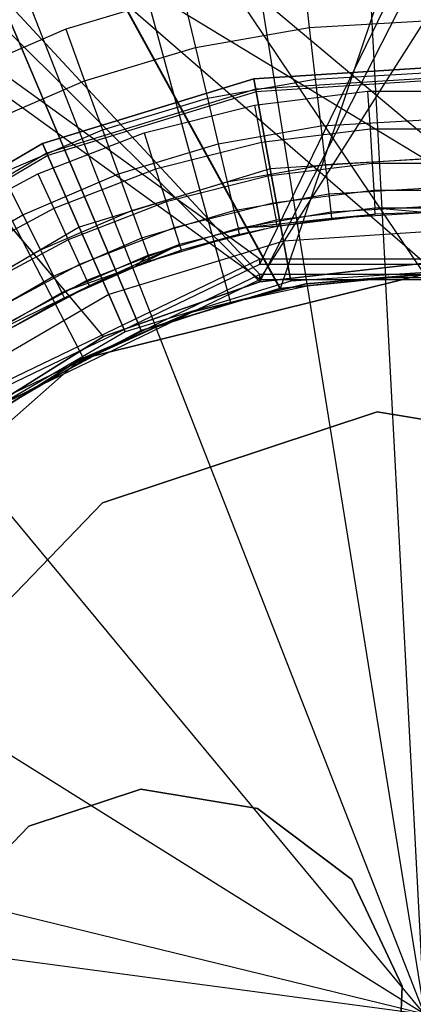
# Model space of a CAD drawing. Extents: x 0.1 to 16.1, y -7 to 7.
# Tile 40 of 68: x 7.916 to 8.075, y 0.004 to 0.403. Entities that reach past the tile are written whole.
import ezdxf

# ---------------------------------------------------------------- set-up
doc = ezdxf.new("R2010")
doc.units = 0
doc.header["$LTSCALE"] = 2.54
doc.layers.get('0').update_dxf_attribs({"color": 13, "linetype": 'CONTINUOUS'})

# ---------------------------------------------------------------- blocks, each defined once
blk = doc.blocks.new('DROPS_WOOD_E_PM_STL')
at = {"color": 0}
for p, q in [((8.14676, 0.3061, 29.36695), (7.31182, 0.81361, 29.4039)), ((8.14676, 0.3061, 29.36695), (7.31182, 0.81361, 29.4039)), ((8.01324, 0.3061, 29.36695), (7.31182, 0.81361, 29.4039)), ((8.01324, 0.3061, 29.36695), (7.31182, 0.81361, 29.4039)), ((8.01324, 0.30404, 33.36723), (8.25946, 0.81156, 33.37096)), ((8.01324, 0.30404, 33.36723), (8.25946, 0.81156, 33.37096)), ((8.14676, 0.29992, 41.36612), (7.54307, 0.80746, 41.33073)), ((8.14676, 0.29992, 41.36612), (7.54307, 0.80746, 41.33073)), ((8.01324, 0.29992, 41.36612), (7.54307, 0.80746, 41.33073)), ((8.01324, 0.29992, 41.36612), (7.54307, 0.80746, 41.33073)), ((8.01324, 0.29786, 45.36639), (7.31182, 0.8054, 45.32997)), ((8.01324, 0.29786, 45.36639), (7.31182, 0.8054, 45.32997)), ((8.0801, 0.30445, 16.35121), (7.50386, 0.80445, 16.37893)), ((8.0801, 0.30445, 16.35121), (7.50386, 0.80445, 16.37893)), ((8.01324, 0.29693, 16.35158), (7.50386, 0.80445, 16.37893)), ((8.01324, 0.29693, 16.35158), (7.50386, 0.80445, 16.37893)), ((7.94984, 0.27475, 16.35262), (7.50386, 0.80445, 16.37893)), ((7.94984, 0.27475, 16.35262), (7.50386, 0.80445, 16.37893)), ((7.94993, 0.27479, 28.3498), (7.50386, 0.80445, 28.32348)), ((7.94993, 0.27479, 28.3498), (7.50386, 0.80445, 28.32348)), ((8.01324, 0.29693, 28.35084), (7.50386, 0.80445, 28.32348)), ((8.01324, 0.29693, 28.35084), (7.50386, 0.80445, 28.32348)), ((8.01324, 0.29786, 45.36639), (8.33641, 0.80538, 45.36282)), ((8.01324, 0.29786, 45.36639), (8.33641, 0.80538, 45.36282)), ((8.01324, 0.29693, 28.35084), (8.27231, 0.80445, 28.34813)), ((8.01324, 0.29693, 28.35084), (8.27231, 0.80445, 28.34813)), ((7.74392, 0.8, 33.89308), (7.96519, 0.27716, 33.87879)), ((8.08, 0.3, 33.87691), (7.74392, 0.8, 33.89308)), ((8.08, 0.3, 33.87691), (7.74392, 0.8, 33.89308)), ((8.0213, 0.2942, 33.8774), (7.74392, 0.8, 33.89308)), ((8.0213, 0.2942, 33.8774), (7.74392, 0.8, 33.89308)), ((7.74392, 0.8, 33.89308), (7.96519, 0.27716, 33.87879)), ((7.96519, 0.27716, 40.87502), (7.74392, 0.8, 40.86074)), ((7.96519, 0.27716, 40.87502), (7.74392, 0.8, 40.86074)), ((8.02156, 0.29425, 40.87642), (7.74392, 0.8, 40.86074)), ((8.02156, 0.29425, 40.87642), (7.74392, 0.8, 40.86074)), ((8.02156, 0.29425, 40.87642), (8.19218, 0.8, 40.87511)), ((8.02156, 0.29425, 40.87642), (8.19218, 0.8, 40.87511)), ((8.04826, 0.59548, 2.22278), (8.06408, 0.29863, 2.19005)), ((8.04826, 0.59548, 2.22278), (8.06408, 0.29863, 2.19005)), ((7.98515, 0.58873, 2.22278), (8.03243, 0.29525, 2.19005)), ((7.98515, 0.58873, 2.22278), (8.03243, 0.29525, 2.19005)), ((7.92311, 0.57531, 2.22278), (8.00132, 0.28852, 2.19005)), ((7.92311, 0.57531, 2.22278), (8.00132, 0.28852, 2.19005)), ((7.86284, 0.55538, 2.22278), (7.9711, 0.27852, 2.19005)), ((7.86284, 0.55538, 2.22278), (7.9711, 0.27852, 2.19005)), ((7.80504, 0.52915, 2.22278), (7.94211, 0.26537, 2.19005)), ((7.80504, 0.52915, 2.22278), (7.94211, 0.26537, 2.19005)), ((8.03066, 0.42213, 14.93972), (8.03324, 0.40002, 14.94223)), ((8.03066, 0.42213, 14.93972), (8.03324, 0.40002, 14.94223)), ((7.98199, 0.41354, 14.93972), (7.93464, 0.39937, 14.93972)), ((7.98199, 0.41354, 14.93972), (7.93464, 0.39937, 14.93972)), ((7.98199, 0.41354, 14.93972), (7.98712, 0.39189, 14.94223)), ((7.98199, 0.41354, 14.93972), (7.98712, 0.39189, 14.94223)), ((7.93464, 0.39937, 14.93972), (7.88926, 0.37979, 14.93972)), ((7.93464, 0.39937, 14.93972), (7.88926, 0.37979, 14.93972)), ((7.93464, 0.39937, 14.93972), (7.94225, 0.37846, 14.94223)), ((7.93464, 0.39937, 14.93972), (7.94225, 0.37846, 14.94223)), ((7.98712, 0.39189, 14.94223), (8.03324, 0.40002, 14.94223)), ((7.98712, 0.39189, 14.94223), (8.03324, 0.40002, 14.94223)), ((8.03324, 0.40002, 14.94223), (8.08, 0.40275, 14.94223)), ((8.03324, 0.40002, 14.94223), (8.08, 0.40275, 14.94223)), ((8.03324, 0.40002, 14.94223), (8.0357, 0.37903, 14.94963)), ((8.03324, 0.40002, 14.94223), (8.0357, 0.37903, 14.94963)), ((7.94225, 0.37846, 14.94223), (7.98712, 0.39189, 14.94223)), ((7.94225, 0.37846, 14.94223), (7.98712, 0.39189, 14.94223)), ((7.98712, 0.39189, 14.94223), (7.99199, 0.37133, 14.94963)), ((7.98712, 0.39189, 14.94223), (7.99199, 0.37133, 14.94963)), ((8.0108, 0.37924, 213.38308), (8.10012, 0.38497, 213.38308)), ((8.10012, 0.38497, 213.30308), (8.0108, 0.37924, 213.30308)), ((8.0108, 0.37924, 213.47407), (8.10012, 0.38497, 213.47407)), ((8.10012, 0.38497, 213.30308), (8.0108, 0.37924, 213.30308)), ((8.0108, 0.37924, 213.47407), (8.10012, 0.38497, 213.47407)), ((8.10012, 0.38497, 213.39407), (8.0108, 0.37924, 213.39407)), ((8.10012, 0.38497, 213.39407), (8.0108, 0.37924, 213.39407)), ((8.0108, 0.37924, 213.38308), (8.10012, 0.38497, 213.38308)), ((7.92521, 0.35306, 213.38308), (8.0108, 0.37924, 213.38308)), ((8.0108, 0.37924, 213.30308), (7.92521, 0.35306, 213.30308)), ((7.92521, 0.35306, 213.47407), (8.0108, 0.37924, 213.47407)), ((8.0108, 0.37924, 213.30308), (7.92521, 0.35306, 213.30308)), ((7.92521, 0.35306, 213.47407), (8.0108, 0.37924, 213.47407)), ((8.0108, 0.37924, 213.39407), (7.92521, 0.35306, 213.39407)), ((8.0108, 0.37924, 213.39407), (7.92521, 0.35306, 213.39407)), ((7.92521, 0.35306, 213.38308), (8.0108, 0.37924, 213.38308)), ((8.01746, 0.34274, 213.31155), (8.0108, 0.37924, 213.30308)), ((8.01746, 0.34274, 213.31155), (8.0108, 0.37924, 213.30308)), ((8.0108, 0.37924, 213.47407), (8.01746, 0.34274, 213.4656)), ((8.0108, 0.37924, 213.47407), (8.01746, 0.34274, 213.4656)), ((8.01157, 0.37501, 213.39202), (8.0108, 0.37924, 213.39407)), ((8.01157, 0.37501, 213.39202), (8.0108, 0.37924, 213.39407)), ((8.0108, 0.37924, 213.38308), (8.01176, 0.37396, 213.38735)), ((8.0108, 0.37924, 213.38308), (8.01176, 0.37396, 213.38735)), ((8.0999, 0.38068, 213.39202), (8.01157, 0.37501, 213.39202)), ((8.0999, 0.38068, 213.39202), (8.01157, 0.37501, 213.39202)), ((8.09984, 0.37962, 213.38735), (8.01176, 0.37396, 213.38735)), ((8.09984, 0.37962, 213.38735), (8.01176, 0.37396, 213.38735)), ((8.0357, 0.37903, 14.94963), (8.08, 0.38161, 14.94963)), ((8.0357, 0.37903, 14.94963), (8.08, 0.38161, 14.94963)), ((7.89925, 0.35991, 14.94223), (7.94225, 0.37846, 14.94223)), ((7.89925, 0.35991, 14.94223), (7.94225, 0.37846, 14.94223)), ((7.94225, 0.37846, 14.94223), (7.94948, 0.3586, 14.94963)), ((7.94225, 0.37846, 14.94223), (7.94948, 0.3586, 14.94963)), ((7.99199, 0.37133, 14.94963), (8.0357, 0.37903, 14.94963)), ((7.99199, 0.37133, 14.94963), (8.0357, 0.37903, 14.94963)), ((8.0357, 0.37903, 14.94963), (8.0379, 0.3602, 14.96154)), ((8.0357, 0.37903, 14.94963), (8.0379, 0.3602, 14.96154)), ((8.01157, 0.37501, 213.39202), (7.92693, 0.34912, 213.39202)), ((8.01157, 0.37501, 213.39202), (7.92693, 0.34912, 213.39202)), ((8.01176, 0.37396, 213.38735), (7.92736, 0.34815, 213.38735)), ((8.01176, 0.37396, 213.38735), (7.92736, 0.34815, 213.38735)), ((7.94948, 0.3586, 14.94963), (7.99199, 0.37133, 14.94963)), ((7.94948, 0.3586, 14.94963), (7.99199, 0.37133, 14.94963)), ((7.99199, 0.37133, 14.94963), (7.99637, 0.35288, 14.96154)), ((7.99199, 0.37133, 14.94963), (7.99637, 0.35288, 14.96154)), ((8.01109, 0.36861, 16.33972), (8.05691, 0.37429, 16.33972)), ((8.01109, 0.36861, 16.33972), (8.05691, 0.37429, 16.33972)), ((8.01176, 0.37396, 213.38735), (8.01157, 0.37501, 213.39202)), ((8.01176, 0.37396, 213.38735), (8.01157, 0.37501, 213.39202)), ((8.05691, 0.37429, 16.33972), (8.10309, 0.37429, 16.33972)), ((8.05691, 0.37429, 16.33972), (8.10309, 0.37429, 16.33972)), ((8.05691, 0.37429, 16.33972), (8.05787, 0.35887, 16.33728)), ((8.05691, 0.37429, 16.33972), (8.05787, 0.35887, 16.33728)), ((7.96632, 0.35735, 16.33972), (8.01109, 0.36861, 16.33972)), ((7.96632, 0.35735, 16.33972), (8.01109, 0.36861, 16.33972)), ((8.01109, 0.36861, 16.33972), (8.01393, 0.35343, 16.33728)), ((8.01109, 0.36861, 16.33972), (8.01393, 0.35343, 16.33728)), ((7.99637, 0.35288, 14.96154), (8.0379, 0.3602, 14.96154)), ((7.99637, 0.35288, 14.96154), (8.0379, 0.3602, 14.96154)), ((8.0379, 0.3602, 14.96154), (8.08, 0.36265, 14.96154)), ((8.0379, 0.3602, 14.96154), (8.08, 0.36265, 14.96154)), ((8.0379, 0.3602, 14.96154), (8.03974, 0.34447, 14.97738)), ((8.0379, 0.3602, 14.96154), (8.03974, 0.34447, 14.97738)), ((7.90873, 0.34102, 14.94963), (7.94948, 0.3586, 14.94963)), ((7.90873, 0.34102, 14.94963), (7.94948, 0.3586, 14.94963)), ((7.92326, 0.34067, 16.33972), (7.96632, 0.35735, 16.33972)), ((7.92326, 0.34067, 16.33972), (7.96632, 0.35735, 16.33972)), ((7.94948, 0.3586, 14.94963), (7.95597, 0.34078, 14.96154)), ((7.94948, 0.3586, 14.94963), (7.95597, 0.34078, 14.96154)), ((7.96632, 0.35735, 16.33972), (7.971, 0.34263, 16.33728)), ((7.96632, 0.35735, 16.33972), (7.971, 0.34263, 16.33728)), ((8.05787, 0.35887, 16.33728), (8.01393, 0.35343, 16.33728)), ((8.05787, 0.35887, 16.33728), (8.01393, 0.35343, 16.33728)), ((8.10213, 0.35887, 16.33728), (8.05787, 0.35887, 16.33728)), ((8.05787, 0.35887, 16.33728), (8.05872, 0.34496, 16.33018)), ((8.05787, 0.35887, 16.33728), (8.05872, 0.34496, 16.33018)), ((8.10213, 0.35887, 16.33728), (8.05787, 0.35887, 16.33728)), ((7.84796, 0.30784, 213.38308), (7.92521, 0.35306, 213.38308)), ((7.92521, 0.35306, 213.30308), (7.84796, 0.30784, 213.30308)), ((7.84796, 0.30784, 213.47407), (7.92521, 0.35306, 213.47407)), ((7.92521, 0.35306, 213.30308), (7.84796, 0.30784, 213.30308)), ((7.84796, 0.30784, 213.47407), (7.92521, 0.35306, 213.47407)), ((7.92521, 0.35306, 213.39407), (7.84796, 0.30784, 213.39407)), ((7.92521, 0.35306, 213.39407), (7.84796, 0.30784, 213.39407)), ((7.84796, 0.30784, 213.38308), (7.92521, 0.35306, 213.38308)), ((7.9401, 0.31908, 213.31155), (7.92521, 0.35306, 213.30308)), ((7.9401, 0.31908, 213.31155), (7.92521, 0.35306, 213.30308)), ((7.92521, 0.35306, 213.47407), (7.9401, 0.31908, 213.4656)), ((7.92521, 0.35306, 213.47407), (7.9401, 0.31908, 213.4656)), ((7.92693, 0.34912, 213.39202), (7.92521, 0.35306, 213.39407)), ((7.92693, 0.34912, 213.39202), (7.92521, 0.35306, 213.39407)), ((7.92521, 0.35306, 213.38308), (7.92736, 0.34815, 213.38735)), ((7.92521, 0.35306, 213.38308), (7.92736, 0.34815, 213.38735)), ((7.95597, 0.34078, 14.96154), (7.99637, 0.35288, 14.96154)), ((7.95597, 0.34078, 14.96154), (7.99637, 0.35288, 14.96154)), ((8.01393, 0.35343, 16.33728), (7.971, 0.34263, 16.33728)), ((8.01393, 0.35343, 16.33728), (7.971, 0.34263, 16.33728)), ((7.99637, 0.35288, 14.96154), (8.00002, 0.33747, 14.97738)), ((7.99637, 0.35288, 14.96154), (8.00002, 0.33747, 14.97738)), ((8.01393, 0.35343, 16.33728), (8.01649, 0.33973, 16.33018)), ((8.01393, 0.35343, 16.33728), (8.01649, 0.33973, 16.33018)), ((7.92693, 0.34912, 213.39202), (7.85055, 0.30441, 213.39202)), ((7.92693, 0.34912, 213.39202), (7.85055, 0.30441, 213.39202)), ((7.92736, 0.34815, 213.38735), (7.85119, 0.30356, 213.38735)), ((7.92736, 0.34815, 213.38735), (7.85119, 0.30356, 213.38735)), ((7.92736, 0.34815, 213.38735), (7.92693, 0.34912, 213.39202)), ((7.92736, 0.34815, 213.38735), (7.92693, 0.34912, 213.39202)), ((8.09819, 0.34793, 213.31155), (8.01746, 0.34274, 213.31155)), ((8.09819, 0.34793, 213.31155), (8.01746, 0.34274, 213.31155)), ((8.09819, 0.34793, 213.4656), (8.01746, 0.34274, 213.4656)), ((8.09819, 0.34793, 213.4656), (8.01746, 0.34274, 213.4656)), ((8.00002, 0.33747, 14.97738), (8.03974, 0.34447, 14.97738)), ((8.00002, 0.33747, 14.97738), (8.03974, 0.34447, 14.97738)), ((8.05872, 0.34496, 16.33018), (8.01649, 0.33973, 16.33018)), ((8.05872, 0.34496, 16.33018), (8.01649, 0.33973, 16.33018)), ((8.03974, 0.34447, 14.97738), (8.08, 0.34682, 14.97738)), ((8.03974, 0.34447, 14.97738), (8.08, 0.34682, 14.97738)), ((8.03974, 0.34447, 14.97738), (8.04112, 0.33264, 14.99634)), ((8.03974, 0.34447, 14.97738), (8.04112, 0.33264, 14.99634)), ((8.10128, 0.34496, 16.33018), (8.05872, 0.34496, 16.33018)), ((8.05872, 0.34496, 16.33018), (8.0594, 0.33391, 16.31911)), ((8.05872, 0.34496, 16.33018), (8.0594, 0.33391, 16.31911)), ((8.10128, 0.34496, 16.33018), (8.05872, 0.34496, 16.33018)), ((7.88259, 0.31883, 16.33972), (7.92326, 0.34067, 16.33972)), ((7.88259, 0.31883, 16.33972), (7.92326, 0.34067, 16.33972)), ((7.90873, 0.34102, 14.94963), (7.91724, 0.32408, 14.96154)), ((7.90873, 0.34102, 14.94963), (7.91724, 0.32408, 14.96154)), ((7.91724, 0.32408, 14.96154), (7.95597, 0.34078, 14.96154)), ((7.91724, 0.32408, 14.96154), (7.95597, 0.34078, 14.96154)), ((7.92326, 0.34067, 16.33972), (7.92972, 0.32664, 16.33728)), ((7.92326, 0.34067, 16.33972), (7.92972, 0.32664, 16.33728)), ((7.971, 0.34263, 16.33728), (7.92972, 0.32664, 16.33728)), ((7.971, 0.34263, 16.33728), (7.92972, 0.32664, 16.33728)), ((8.01746, 0.34274, 213.31155), (7.9401, 0.31908, 213.31155)), ((8.01746, 0.34274, 213.31155), (7.9401, 0.31908, 213.31155)), ((8.01746, 0.34274, 213.4656), (7.9401, 0.31908, 213.4656)), ((8.01746, 0.34274, 213.4656), (7.9401, 0.31908, 213.4656)), ((7.95597, 0.34078, 14.96154), (7.96138, 0.3259, 14.97738)), ((7.95597, 0.34078, 14.96154), (7.96138, 0.3259, 14.97738)), ((7.971, 0.34263, 16.33728), (7.97523, 0.32935, 16.33018)), ((7.971, 0.34263, 16.33728), (7.97523, 0.32935, 16.33018)), ((8.01649, 0.33973, 16.33018), (7.97523, 0.32935, 16.33018)), ((8.01649, 0.33973, 16.33018), (7.97523, 0.32935, 16.33018)), ((8.01649, 0.33973, 16.33018), (8.01853, 0.32885, 16.31911)), ((8.01649, 0.33973, 16.33018), (8.01853, 0.32885, 16.31911)), ((8.0228, 0.31348, 213.33528), (8.01746, 0.34274, 213.31155)), ((8.0228, 0.31348, 213.33528), (8.01746, 0.34274, 213.31155)), ((8.01746, 0.34274, 213.4656), (8.0228, 0.31348, 213.44189)), ((8.01746, 0.34274, 213.4656), (8.0228, 0.31348, 213.44189)), ((7.96138, 0.3259, 14.97738), (8.00002, 0.33747, 14.97738)), ((7.96138, 0.3259, 14.97738), (8.00002, 0.33747, 14.97738)), ((8.00002, 0.33747, 14.97738), (8.00277, 0.32588, 14.99634)), ((8.00002, 0.33747, 14.97738), (8.00277, 0.32588, 14.99634)), ((8.00277, 0.32588, 14.99634), (8.04112, 0.33264, 14.99634)), ((8.00277, 0.32588, 14.99634), (8.04112, 0.33264, 14.99634)), ((8.0594, 0.33391, 16.31911), (8.01853, 0.32885, 16.31911)), ((8.0594, 0.33391, 16.31911), (8.01853, 0.32885, 16.31911)), ((8.04112, 0.33264, 14.99634), (8.08, 0.3349, 14.99634)), ((8.04112, 0.33264, 14.99634), (8.08, 0.3349, 14.99634)), ((8.04112, 0.33264, 14.99634), (8.04198, 0.32529, 15.01747)), ((8.04112, 0.33264, 14.99634), (8.04198, 0.32529, 15.01747)), ((8.1006, 0.33391, 16.31911), (8.0594, 0.33391, 16.31911)), ((8.0594, 0.33391, 16.31911), (8.05984, 0.32683, 16.30518)), ((8.0594, 0.33391, 16.31911), (8.05984, 0.32683, 16.30518)), ((8.1006, 0.33391, 16.31911), (8.0594, 0.33391, 16.31911)), ((7.97523, 0.32935, 16.33018), (7.93555, 0.31398, 16.33018)), ((7.97523, 0.32935, 16.33018), (7.93555, 0.31398, 16.33018)), ((7.97523, 0.32935, 16.33018), (7.97858, 0.31881, 16.31911)), ((7.97523, 0.32935, 16.33018), (7.97858, 0.31881, 16.31911)), ((8.01853, 0.32885, 16.31911), (7.97858, 0.31881, 16.31911)), ((8.01853, 0.32885, 16.31911), (7.97858, 0.31881, 16.31911)), ((8.01853, 0.32885, 16.31911), (8.01983, 0.32187, 16.30518)), ((8.01853, 0.32885, 16.31911), (8.01983, 0.32187, 16.30518)), ((8.04198, 0.32529, 15.01747), (8.08, 0.32751, 15.01747)), ((8.04198, 0.32529, 15.01747), (8.08, 0.32751, 15.01747)), ((7.88072, 0.30299, 14.96154), (7.91724, 0.32408, 14.96154)), ((7.88072, 0.30299, 14.96154), (7.91724, 0.32408, 14.96154)), ((7.92972, 0.32664, 16.33728), (7.89072, 0.30569, 16.33728)), ((7.92972, 0.32664, 16.33728), (7.89072, 0.30569, 16.33728)), ((7.91724, 0.32408, 14.96154), (7.92435, 0.30993, 14.97738)), ((7.91724, 0.32408, 14.96154), (7.92435, 0.30993, 14.97738)), ((7.92435, 0.30993, 14.97738), (7.96138, 0.3259, 14.97738)), ((7.92435, 0.30993, 14.97738), (7.96138, 0.3259, 14.97738)), ((7.92972, 0.32664, 16.33728), (7.93555, 0.31398, 16.33018)), ((7.92972, 0.32664, 16.33728), (7.93555, 0.31398, 16.33018)), ((7.96138, 0.3259, 14.97738), (7.96546, 0.31471, 14.99634)), ((7.96138, 0.3259, 14.97738), (7.96546, 0.31471, 14.99634)), ((7.96546, 0.31471, 14.99634), (8.00277, 0.32588, 14.99634)), ((7.96546, 0.31471, 14.99634), (8.00277, 0.32588, 14.99634)), ((8.00277, 0.32588, 14.99634), (8.00447, 0.31868, 15.01747)), ((8.00277, 0.32588, 14.99634), (8.00447, 0.31868, 15.01747)), ((8.00447, 0.31868, 15.01747), (8.04198, 0.32529, 15.01747)), ((8.00447, 0.31868, 15.01747), (8.04198, 0.32529, 15.01747)), ((8.05984, 0.32683, 16.30518), (8.01983, 0.32187, 16.30518)), ((8.05984, 0.32683, 16.30518), (8.01983, 0.32187, 16.30518)), ((8.02028, 0.31947, 15.03972), (8.05999, 0.32438, 16.28972)), ((8.05999, 0.32438, 16.28972), (8.02028, 0.31947, 16.28972)), ((8.02028, 0.31947, 15.03972), (8.05999, 0.32438, 16.28972)), ((8.05999, 0.32438, 16.28972), (8.02028, 0.31947, 16.28972)), ((8.04198, 0.32529, 15.01747), (8.04227, 0.3228, 15.03972)), ((8.04198, 0.32529, 15.01747), (8.04227, 0.3228, 15.03972)), ((8.04227, 0.3228, 15.03972), (8.08, 0.325, 16.28972)), ((8.04227, 0.3228, 15.03972), (8.08, 0.325, 16.28972)), ((8.04227, 0.3228, 15.03972), (8.08, 0.325, 15.03972)), ((8.04227, 0.3228, 15.03972), (8.08, 0.325, 15.03972)), ((8.04227, 0.3228, 15.03972), (8.05999, 0.32438, 16.28972)), ((8.04227, 0.3228, 15.03972), (8.05999, 0.32438, 16.28972)), ((8.05999, 0.32438, 16.28972), (8.05984, 0.32683, 16.30518)), ((8.05999, 0.32438, 16.28972), (8.05984, 0.32683, 16.30518)), ((8.08, 0.325, 16.28972), (8.05984, 0.32683, 16.30518)), ((8.08, 0.325, 16.28972), (8.05984, 0.32683, 16.30518)), ((8.10016, 0.32683, 16.30518), (8.05984, 0.32683, 16.30518)), ((8.10016, 0.32683, 16.30518), (8.05984, 0.32683, 16.30518)), ((8.08, 0.325, 16.28972), (8.05999, 0.32438, 16.28972)), ((8.08, 0.325, 16.28972), (8.05999, 0.32438, 16.28972)), ((8.01983, 0.32187, 16.30518), (7.98073, 0.31204, 16.30518)), ((8.01983, 0.32187, 16.30518), (7.98073, 0.31204, 16.30518)), ((8.02028, 0.31947, 16.28972), (7.98148, 0.30971, 16.28972)), ((8.02028, 0.31947, 16.28972), (7.98148, 0.30971, 16.28972)), ((8.00447, 0.31868, 15.01747), (8.04227, 0.3228, 15.03972)), ((8.00447, 0.31868, 15.01747), (8.04227, 0.3228, 15.03972)), ((8.02028, 0.31947, 15.03972), (8.00447, 0.31868, 15.01747)), ((8.02028, 0.31947, 15.03972), (8.00447, 0.31868, 15.01747)), ((8.00505, 0.31624, 15.03972), (8.02028, 0.31947, 16.28972)), ((8.00505, 0.31624, 15.03972), (8.02028, 0.31947, 16.28972)), ((8.00505, 0.31624, 15.03972), (8.02028, 0.31947, 15.03972)), ((8.00505, 0.31624, 15.03972), (8.02028, 0.31947, 15.03972)), ((8.02028, 0.31947, 16.28972), (8.01983, 0.32187, 16.30518)), ((8.02028, 0.31947, 16.28972), (8.01983, 0.32187, 16.30518)), ((8.02028, 0.31947, 15.03972), (8.04227, 0.3228, 15.03972)), ((8.02028, 0.31947, 15.03972), (8.04227, 0.3228, 15.03972)), ((8.02028, 0.31947, 15.03972), (8.02028, 0.31947, 16.28972)), ((8.02028, 0.31947, 15.03972), (8.02028, 0.31947, 16.28972)), ((7.9401, 0.31908, 213.31155), (7.87029, 0.27822, 213.31155)), ((7.9401, 0.31908, 213.31155), (7.87029, 0.27822, 213.31155)), ((7.9401, 0.31908, 213.4656), (7.87029, 0.27822, 213.4656)), ((7.9401, 0.31908, 213.4656), (7.87029, 0.27822, 213.4656)), ((7.95205, 0.29184, 213.33528), (7.9401, 0.31908, 213.31155)), ((7.95205, 0.29184, 213.33528), (7.9401, 0.31908, 213.31155)), ((7.9401, 0.31908, 213.4656), (7.95205, 0.29184, 213.44189)), ((7.9401, 0.31908, 213.4656), (7.95205, 0.29184, 213.44189)), ((7.97858, 0.31881, 16.31911), (7.94017, 0.30393, 16.31911)), ((7.97858, 0.31881, 16.31911), (7.94017, 0.30393, 16.31911)), ((7.96799, 0.30776, 15.01747), (8.00447, 0.31868, 15.01747)), ((7.96799, 0.30776, 15.01747), (8.00447, 0.31868, 15.01747)), ((7.96884, 0.3054, 15.03972), (8.00505, 0.31624, 15.03972)), ((7.96884, 0.3054, 15.03972), (8.00505, 0.31624, 15.03972)), ((7.97858, 0.31881, 16.31911), (7.98073, 0.31204, 16.30518)), ((7.97858, 0.31881, 16.31911), (7.98073, 0.31204, 16.30518)), ((8.00505, 0.31624, 15.03972), (7.98148, 0.30971, 16.28972)), ((8.00505, 0.31624, 15.03972), (7.98148, 0.30971, 16.28972)), ((8.00505, 0.31624, 15.03972), (8.00447, 0.31868, 15.01747)), ((8.00505, 0.31624, 15.03972), (8.00447, 0.31868, 15.01747)), ((8.09663, 0.31822, 213.33528), (8.0228, 0.31348, 213.33528)), ((8.09663, 0.31822, 213.33528), (8.0228, 0.31348, 213.33528)), ((8.09663, 0.31822, 213.44189), (8.0228, 0.31348, 213.44189)), ((8.09663, 0.31822, 213.44189), (8.0228, 0.31348, 213.44189)), ((7.93555, 0.31398, 16.33018), (7.89806, 0.29384, 16.33018)), ((7.93555, 0.31398, 16.33018), (7.89806, 0.29384, 16.33018)), ((7.9297, 0.29928, 14.99634), (7.96546, 0.31471, 14.99634)), ((7.9297, 0.29928, 14.99634), (7.96546, 0.31471, 14.99634)), ((7.93555, 0.31398, 16.33018), (7.94017, 0.30393, 16.31911)), ((7.93555, 0.31398, 16.33018), (7.94017, 0.30393, 16.31911)), ((7.98073, 0.31204, 16.30518), (7.94314, 0.29747, 16.30518)), ((7.98073, 0.31204, 16.30518), (7.94314, 0.29747, 16.30518)), ((7.98073, 0.31204, 16.30518), (7.94416, 0.29525, 16.28972)), ((7.98073, 0.31204, 16.30518), (7.94416, 0.29525, 16.28972)), ((8.0228, 0.31348, 213.33528), (7.95205, 0.29184, 213.33528)), ((8.0228, 0.31348, 213.33528), (7.95205, 0.29184, 213.33528)), ((8.0228, 0.31348, 213.44189), (7.95205, 0.29184, 213.44189)), ((8.0228, 0.31348, 213.44189), (7.95205, 0.29184, 213.44189)), ((7.9626, 0.30305, 16.28972), (7.98073, 0.31204, 16.30518)), ((7.9626, 0.30305, 16.28972), (7.98073, 0.31204, 16.30518)), ((7.96546, 0.31471, 14.99634), (7.96799, 0.30776, 15.01747)), ((7.96546, 0.31471, 14.99634), (7.96799, 0.30776, 15.01747)), ((7.98148, 0.30971, 16.28972), (7.98073, 0.31204, 16.30518)), ((7.98148, 0.30971, 16.28972), (7.98073, 0.31204, 16.30518)), ((8.02576, 0.29724, 213.36956), (8.0228, 0.31348, 213.33528)), ((8.02576, 0.29724, 213.36956), (8.0228, 0.31348, 213.33528)), ((8.0228, 0.31348, 213.44189), (8.02576, 0.29724, 213.40759)), ((8.0228, 0.31348, 213.44189), (8.02576, 0.29724, 213.40759)), ((7.88942, 0.28976, 14.97738), (7.92435, 0.30993, 14.97738)), ((7.88942, 0.28976, 14.97738), (7.92435, 0.30993, 14.97738)), ((7.92435, 0.30993, 14.97738), (7.9297, 0.29928, 14.99634)), ((7.92435, 0.30993, 14.97738), (7.9297, 0.29928, 14.99634)), ((7.93301, 0.29267, 15.01747), (7.96799, 0.30776, 15.01747)), ((7.93301, 0.29267, 15.01747), (7.96799, 0.30776, 15.01747)), ((7.9626, 0.30305, 15.03972), (7.98148, 0.30971, 16.28972)), ((7.98148, 0.30971, 16.28972), (7.9626, 0.30305, 16.28972)), ((7.9626, 0.30305, 15.03972), (7.98148, 0.30971, 16.28972)), ((7.98148, 0.30971, 16.28972), (7.9626, 0.30305, 16.28972)), ((7.9626, 0.30305, 15.03972), (7.96799, 0.30776, 15.01747)), ((7.9626, 0.30305, 15.03972), (7.96799, 0.30776, 15.01747)), ((7.96884, 0.3054, 15.03972), (7.96799, 0.30776, 15.01747)), ((7.96884, 0.3054, 15.03972), (7.96799, 0.30776, 15.01747)), ((7.96884, 0.3054, 15.03972), (7.98148, 0.30971, 16.28972)), ((7.96884, 0.3054, 15.03972), (7.98148, 0.30971, 16.28972)), ((8.01324, 0.3061, 29.36695), (7.89295, 0.24817, 29.36883)), ((8.01324, 0.3061, 29.36695), (7.89295, 0.24817, 29.36883)), ((7.89295, 0.24611, 33.37102), (8.01324, 0.30404, 33.36723)), ((7.89295, 0.24611, 33.37102), (8.01324, 0.30404, 33.36723)), ((7.94017, 0.30393, 16.31911), (7.90388, 0.28444, 16.31911)), ((7.94017, 0.30393, 16.31911), (7.90388, 0.28444, 16.31911)), ((7.94017, 0.30393, 16.31911), (7.94314, 0.29747, 16.30518)), ((7.94017, 0.30393, 16.31911), (7.94314, 0.29747, 16.30518)), ((7.9626, 0.30305, 15.03972), (7.96884, 0.3054, 15.03972)), ((7.9626, 0.30305, 15.03972), (7.96884, 0.3054, 15.03972)), ((8.14676, 0.3061, 29.36695), (8.01324, 0.3061, 29.36695)), ((8.01324, 0.30404, 33.36723), (8.01324, 0.3061, 29.36695)), ((8.14676, 0.3061, 29.36695), (8.01324, 0.3061, 29.36695)), ((8.01324, 0.30404, 33.36723), (8.01324, 0.3061, 29.36695)), ((8.0801, 0.30445, 16.35121), (8.01324, 0.29693, 16.35158)), ((8.01324, 0.29693, 28.35084), (8.0799, 0.30445, 28.35121)), ((8.01324, 0.29693, 28.35084), (8.0799, 0.30445, 28.35121)), ((8.0801, 0.30445, 16.35121), (8.01324, 0.29693, 16.35158)), ((8.01324, 0.30404, 33.36723), (8.14676, 0.30404, 33.36723)), ((8.01324, 0.30404, 33.36723), (8.14676, 0.30404, 33.36723)), ((8.01324, 0.29992, 41.36612), (7.89295, 0.24199, 41.36227)), ((8.01324, 0.29992, 41.36612), (7.89295, 0.24199, 41.36227)), ((7.9626, 0.30305, 15.03972), (7.93301, 0.29267, 15.01747)), ((7.9626, 0.30305, 15.03972), (7.93301, 0.29267, 15.01747)), ((7.93414, 0.29043, 15.03972), (7.9626, 0.30305, 16.28972)), ((7.93414, 0.29043, 15.03972), (7.9626, 0.30305, 16.28972)), ((7.93414, 0.29043, 15.03972), (7.9626, 0.30305, 15.03972)), ((7.93414, 0.29043, 15.03972), (7.9626, 0.30305, 15.03972)), ((7.94058, 0.26564, 29.35812), (8.08, 0.3, 29.35812)), ((8.08, 0.3, 28.35812), (7.94058, 0.26564, 28.35812)), ((8.08, 0.3, 28.35812), (7.94058, 0.26564, 28.35812)), ((7.94058, 0.26564, 29.35812), (8.08, 0.3, 29.35812)), ((7.9626, 0.30305, 16.28972), (7.94416, 0.29525, 16.28972)), ((7.9626, 0.30305, 16.28972), (7.94416, 0.29525, 16.28972)), ((7.9626, 0.30305, 15.03972), (7.9626, 0.30305, 16.28972)), ((7.9626, 0.30305, 15.03972), (7.9626, 0.30305, 16.28972)), ((8.14676, 0.29992, 41.36612), (8.01324, 0.29992, 41.36612)), ((8.01324, 0.29786, 45.36639), (8.01324, 0.29992, 41.36612)), ((8.14676, 0.29992, 41.36612), (8.01324, 0.29992, 41.36612)), ((8.01324, 0.29786, 45.36639), (8.01324, 0.29992, 41.36612)), ((8.08, 0.3, 33.87691), (8.0213, 0.2942, 33.8774)), ((8.08, 0.3, 33.87691), (8.0213, 0.2942, 33.8774)), ((8.02156, 0.29425, 40.87642), (8.08, 0.3, 40.87691)), ((8.02156, 0.29425, 40.87642), (8.08, 0.3, 40.87691)), ((8.09577, 0.30173, 213.36956), (8.02576, 0.29724, 213.36956)), ((8.09577, 0.30173, 213.40759), (8.02576, 0.29724, 213.40759)), ((8.09577, 0.30173, 213.36956), (8.02576, 0.29724, 213.36956)), ((8.09577, 0.30173, 213.40759), (8.02576, 0.29724, 213.40759)), ((8.03188, 0.29612, 41.3819), (8.08, 0.3, 41.3819)), ((8.08, 0.3, 40.8819), (8.03188, 0.29612, 40.8819)), ((8.08, 0.3, 40.8819), (8.03188, 0.29612, 40.8819)), ((8.03188, 0.29612, 41.3819), (8.08, 0.3, 41.3819)), ((8.03188, 0.29612, 33.88877), (8.08, 0.3, 33.88877)), ((8.08, 0.3, 33.38877), (8.03188, 0.29612, 33.38877)), ((8.08, 0.3, 33.38877), (8.03188, 0.29612, 33.38877)), ((8.03188, 0.29612, 33.88877), (8.08, 0.3, 33.88877)), ((7.89295, 0.23993, 45.36446), (8.01324, 0.29786, 45.36639)), ((7.89295, 0.23993, 45.36446), (8.01324, 0.29786, 45.36639)), ((7.89597, 0.27981, 14.99634), (7.9297, 0.29928, 14.99634)), ((7.89597, 0.27981, 14.99634), (7.9297, 0.29928, 14.99634)), ((7.94314, 0.29747, 16.30518), (7.90762, 0.2784, 16.30518)), ((7.94314, 0.29747, 16.30518), (7.90762, 0.2784, 16.30518)), ((7.9297, 0.29928, 14.99634), (7.93301, 0.29267, 15.01747)), ((7.9297, 0.29928, 14.99634), (7.93301, 0.29267, 15.01747)), ((7.94314, 0.29747, 16.30518), (7.94416, 0.29525, 16.28972)), ((7.94314, 0.29747, 16.30518), (7.94416, 0.29525, 16.28972)), ((8.01324, 0.29693, 16.35158), (7.94984, 0.27475, 16.35262)), ((8.01324, 0.29693, 16.35158), (7.94984, 0.27475, 16.35262)), ((7.94993, 0.27479, 28.3498), (8.01324, 0.29693, 28.35084)), ((7.94993, 0.27479, 28.3498), (8.01324, 0.29693, 28.35084)), ((8.02576, 0.29724, 213.36956), (7.95868, 0.27672, 213.36956)), ((8.02576, 0.29724, 213.40759), (7.95868, 0.27672, 213.40759)), ((8.02576, 0.29724, 213.36956), (7.95868, 0.27672, 213.36956)), ((8.02576, 0.29724, 213.40759), (7.95868, 0.27672, 213.40759)), ((7.985, 0.28456, 41.3819), (8.03188, 0.29612, 41.3819)), ((8.03188, 0.29612, 40.8819), (7.985, 0.28456, 40.8819)), ((8.03188, 0.29612, 40.8819), (7.985, 0.28456, 40.8819)), ((7.985, 0.28456, 41.3819), (8.03188, 0.29612, 41.3819)), ((7.985, 0.28456, 33.88877), (8.03188, 0.29612, 33.88877)), ((8.03188, 0.29612, 33.38877), (7.985, 0.28456, 33.38877)), ((8.03188, 0.29612, 33.38877), (7.985, 0.28456, 33.38877)), ((7.985, 0.28456, 33.88877), (8.03188, 0.29612, 33.88877)), ((8.01324, 0.29786, 45.36639), (8.14676, 0.29786, 45.36639)), ((8.01324, 0.29786, 45.36639), (8.14676, 0.29786, 45.36639)), ((8.01324, 0.29693, 28.35084), (8.01324, 0.29693, 16.35158)), ((8.01324, 0.29693, 28.35084), (8.01324, 0.29693, 16.35158)), ((8.02576, 0.29724, 213.40759), (8.02576, 0.29724, 213.36956)), ((8.02576, 0.29724, 213.40759), (8.02576, 0.29724, 213.36956)), ((8.03188, 0.29612, 40.8819), (8.03188, 0.29612, 41.3819)), ((8.03188, 0.29612, 40.8819), (8.03188, 0.29612, 41.3819)), ((8.03188, 0.29612, 33.38877), (8.03188, 0.29612, 33.88877)), ((8.03188, 0.29612, 33.38877), (8.03188, 0.29612, 33.88877)), ((8.03243, 0.29525, 2.19005), (8.06408, 0.29863, 2.19005)), ((8.03243, 0.29525, 2.19005), (8.06408, 0.29863, 2.19005)), ((8.08, 0, 2.18815), (8.06408, 0.29863, 2.19005)), ((8.06408, 0.29863, 2.19005), (8.09592, 0.29863, 2.19005)), ((8.08, 0, 2.18815), (8.06408, 0.29863, 2.19005)), ((8.06408, 0.29863, 2.19005), (8.09592, 0.29863, 2.19005)), ((7.95205, 0.29184, 213.33528), (7.8882, 0.25446, 213.33528)), ((7.95205, 0.29184, 213.33528), (7.8882, 0.25446, 213.33528)), ((7.95205, 0.29184, 213.44189), (7.8882, 0.25446, 213.44189)), ((7.95205, 0.29184, 213.44189), (7.8882, 0.25446, 213.44189)), ((7.90003, 0.27363, 15.01747), (7.93301, 0.29267, 15.01747)), ((7.90003, 0.27363, 15.01747), (7.93301, 0.29267, 15.01747)), ((7.90891, 0.27632, 15.03972), (7.94416, 0.29525, 16.28972)), ((7.94416, 0.29525, 16.28972), (7.90891, 0.27632, 16.28972)), ((7.90891, 0.27632, 15.03972), (7.94416, 0.29525, 16.28972)), ((7.94416, 0.29525, 16.28972), (7.90891, 0.27632, 16.28972)), ((7.93414, 0.29043, 15.03972), (7.93301, 0.29267, 15.01747)), ((7.93414, 0.29043, 15.03972), (7.93301, 0.29267, 15.01747)), ((7.93414, 0.29043, 15.03972), (7.94416, 0.29525, 16.28972)), ((7.93414, 0.29043, 15.03972), (7.94416, 0.29525, 16.28972)), ((7.95868, 0.27672, 213.36956), (7.95205, 0.29184, 213.33528)), ((7.95868, 0.27672, 213.36956), (7.95205, 0.29184, 213.33528)), ((7.95205, 0.29184, 213.44189), (7.95868, 0.27672, 213.40759)), ((7.95205, 0.29184, 213.44189), (7.95868, 0.27672, 213.40759)), ((7.96519, 0.27716, 40.87502), (8.02156, 0.29425, 40.87642)), ((7.96519, 0.27716, 40.87502), (8.02156, 0.29425, 40.87642)), ((8.0213, 0.2942, 33.8774), (7.96519, 0.27716, 33.87879)), ((8.0213, 0.2942, 33.8774), (7.96519, 0.27716, 33.87879)), ((8.00132, 0.28852, 2.19005), (8.03243, 0.29525, 2.19005)), ((8.00132, 0.28852, 2.19005), (8.03243, 0.29525, 2.19005)), ((8.02156, 0.29425, 40.87642), (8.0213, 0.2942, 33.8774)), ((8.02156, 0.29425, 40.87642), (8.0213, 0.2942, 33.8774)), ((8.03243, 0.29525, 2.19005), (8.08, 0, 2.18815)), ((8.03243, 0.29525, 2.19005), (8.08, 0, 2.18815)), ((7.93414, 0.29043, 15.03972), (7.90003, 0.27363, 15.01747)), ((7.93414, 0.29043, 15.03972), (7.90003, 0.27363, 15.01747)), ((7.90891, 0.27632, 15.03972), (7.93414, 0.29043, 15.03972)), ((7.90891, 0.27632, 15.03972), (7.93414, 0.29043, 15.03972)), ((7.9711, 0.27852, 2.19005), (8.00132, 0.28852, 2.19005)), ((7.9711, 0.27852, 2.19005), (8.00132, 0.28852, 2.19005)), ((7.94058, 0.26564, 41.3819), (7.985, 0.28456, 41.3819)), ((7.985, 0.28456, 40.8819), (7.94058, 0.26564, 40.8819)), ((7.985, 0.28456, 40.8819), (7.94058, 0.26564, 40.8819)), ((7.94058, 0.26564, 41.3819), (7.985, 0.28456, 41.3819)), ((7.94058, 0.26564, 33.88877), (7.985, 0.28456, 33.88877)), ((7.985, 0.28456, 33.38877), (7.94058, 0.26564, 33.38877)), ((7.985, 0.28456, 33.38877), (7.94058, 0.26564, 33.38877)), ((7.94058, 0.26564, 33.88877), (7.985, 0.28456, 33.88877)), ((7.985, 0.28456, 40.8819), (7.985, 0.28456, 41.3819)), ((7.985, 0.28456, 40.8819), (7.985, 0.28456, 41.3819)), ((7.985, 0.28456, 33.38877), (7.985, 0.28456, 33.88877)), ((7.985, 0.28456, 33.38877), (7.985, 0.28456, 33.88877)), ((7.95868, 0.27672, 213.36956), (7.89813, 0.24128, 213.36956)), ((7.95868, 0.27672, 213.36956), (7.89813, 0.24128, 213.36956)), ((7.95868, 0.27672, 213.40759), (7.89813, 0.24128, 213.40759)), ((7.95868, 0.27672, 213.40759), (7.89813, 0.24128, 213.40759)), ((7.91324, 0.24938, 40.87293), (7.96519, 0.27716, 40.87502)), ((7.91324, 0.24938, 40.87293), (7.96519, 0.27716, 40.87502)), ((7.96519, 0.27716, 33.87879), (7.91325, 0.24939, 33.88088)), ((7.96519, 0.27716, 33.87879), (7.91325, 0.24939, 33.88088)), ((7.94211, 0.26537, 2.19005), (7.9711, 0.27852, 2.19005)), ((7.94211, 0.26537, 2.19005), (7.9711, 0.27852, 2.19005)), ((7.95868, 0.27672, 213.40759), (7.95868, 0.27672, 213.36956)), ((7.95868, 0.27672, 213.40759), (7.95868, 0.27672, 213.36956)), ((7.96519, 0.27716, 40.87502), (7.96519, 0.27716, 33.87879)), ((7.96519, 0.27716, 40.87502), (7.96519, 0.27716, 33.87879)), ((8.08, 0, 2.18815), (7.9711, 0.27852, 2.19005)), ((8.08, 0, 2.18815), (7.9711, 0.27852, 2.19005)), ((7.89295, 0.239, 28.34829), (7.94993, 0.27479, 28.3498)), ((7.89295, 0.239, 28.34829), (7.94993, 0.27479, 28.3498)), ((7.94984, 0.27475, 16.35262), (7.89295, 0.239, 16.35412)), ((7.94984, 0.27475, 16.35262), (7.89295, 0.239, 16.35412)), ((7.94993, 0.27479, 28.3498), (7.94984, 0.27475, 16.35262)), ((7.94993, 0.27479, 28.3498), (7.94984, 0.27475, 16.35262)), ((7.8331, 0.17042, 29.35812), (7.94058, 0.26564, 29.35812)), ((7.94058, 0.26564, 28.35812), (7.8331, 0.17042, 28.35812)), ((7.94058, 0.26564, 28.35812), (7.8331, 0.17042, 28.35812)), ((7.8331, 0.17042, 29.35812), (7.94058, 0.26564, 29.35812)), ((7.89978, 0.23983, 41.3819), (7.94058, 0.26564, 41.3819)), ((7.94058, 0.26564, 40.8819), (7.89978, 0.23983, 40.8819)), ((7.94058, 0.26564, 40.8819), (7.89978, 0.23983, 40.8819)), ((7.89978, 0.23983, 41.3819), (7.94058, 0.26564, 41.3819)), ((7.89978, 0.23983, 33.88877), (7.94058, 0.26564, 33.88877)), ((7.94058, 0.26564, 33.38877), (7.89978, 0.23983, 33.38877)), ((7.94058, 0.26564, 33.38877), (7.89978, 0.23983, 33.38877)), ((7.89978, 0.23983, 33.88877), (7.94058, 0.26564, 33.88877)), ((7.91468, 0.24921, 2.19005), (7.94211, 0.26537, 2.19005)), ((7.91468, 0.24921, 2.19005), (7.94211, 0.26537, 2.19005)), ((7.94058, 0.26564, 28.35812), (7.94058, 0.26564, 29.35812)), ((7.94058, 0.26564, 28.35812), (7.94058, 0.26564, 29.35812)), ((7.94058, 0.26564, 40.8819), (7.94058, 0.26564, 41.3819)), ((7.94058, 0.26564, 40.8819), (7.94058, 0.26564, 41.3819)), ((7.94058, 0.26564, 33.38877), (7.94058, 0.26564, 33.88877)), ((7.94058, 0.26564, 33.38877), (7.94058, 0.26564, 33.88877)), ((8.0608, 0.24425, 215.55796), (7.94949, 0.20735, 215.55796)), ((7.94949, 0.20735, 14.55795), (8.0608, 0.24425, 14.55795)), ((8.0608, 0.24425, 215.55796), (7.94949, 0.20735, 215.55796)), ((7.94949, 0.20735, 14.55795), (8.0608, 0.24425, 14.55795)), ((8.17651, 0.22519, 215.55796), (8.0608, 0.24425, 215.55796)), ((8.0608, 0.24425, 14.55795), (8.17651, 0.22519, 14.55795)), ((8.0608, 0.24425, 215.55796), (8.0608, 0.24425, 14.55795)), ((8.17651, 0.22519, 215.55796), (8.0608, 0.24425, 215.55796)), ((8.0608, 0.24425, 14.55795), (8.17651, 0.22519, 14.55795)), ((8.0608, 0.24425, 215.55796), (8.0608, 0.24425, 14.55795)), ((8.08, 0, 2.18815), (7.88913, 0.23022, 2.19005)), ((8.08, 0, 2.18815), (7.88913, 0.23022, 2.19005)), ((7.94949, 0.20735, 215.55796), (7.86808, 0.12295, 215.55796)), ((7.86808, 0.12295, 14.55795), (7.94949, 0.20735, 14.55795)), ((7.94949, 0.20735, 215.55796), (7.86808, 0.12295, 215.55796)), ((7.86808, 0.12295, 14.55795), (7.94949, 0.20735, 14.55795)), ((7.94949, 0.20735, 215.55796), (7.94949, 0.20735, 14.55795)), ((7.94949, 0.20735, 215.55796), (7.94949, 0.20735, 14.55795)), ((8.08, 0, 2.18815), (7.82648, 0.15863, 2.19005)), ((8.08, 0, 2.18815), (7.82648, 0.15863, 2.19005)), ((7.91961, 0.07621, 215.55796), (7.96504, 0.09127, 215.55796)), ((7.96504, 0.09127, 14.55795), (7.91961, 0.07621, 14.55795)), ((7.96504, 0.09127, 14.55795), (7.91961, 0.07621, 14.55795)), ((7.91961, 0.07621, 215.55796), (7.96504, 0.09127, 215.55796)), ((7.96504, 0.09127, 215.55796), (8.01227, 0.08349, 215.55796)), ((8.01227, 0.08349, 14.55795), (7.96504, 0.09127, 14.55795)), ((7.96504, 0.09127, 215.55796), (7.96504, 0.09127, 14.55795)), ((8.01227, 0.08349, 14.55795), (7.96504, 0.09127, 14.55795)), ((7.96504, 0.09127, 215.55796), (8.01227, 0.08349, 215.55796)), ((7.96504, 0.09127, 215.55796), (7.96504, 0.09127, 14.55795)), ((8.01227, 0.08349, 215.55796), (8.05047, 0.05466, 215.55796)), ((8.05047, 0.05466, 14.55795), (8.01227, 0.08349, 14.55795)), ((8.01227, 0.08349, 14.55795), (8.01227, 0.08349, 215.55796)), ((8.01227, 0.08349, 14.55795), (8.01227, 0.08349, 215.55796)), ((8.05047, 0.05466, 14.55795), (8.01227, 0.08349, 14.55795)), ((8.01227, 0.08349, 215.55796), (8.05047, 0.05466, 215.55796)), ((7.88638, 0.04176, 215.55796), (7.91961, 0.07621, 215.55796)), ((7.91961, 0.07621, 14.55795), (7.88638, 0.04176, 14.55795)), ((7.91961, 0.07621, 14.55795), (7.88638, 0.04176, 14.55795)), ((7.88638, 0.04176, 215.55796), (7.91961, 0.07621, 215.55796)), ((7.91961, 0.07621, 14.55795), (7.91961, 0.07621, 215.55796)), ((7.91961, 0.07621, 14.55795), (7.91961, 0.07621, 215.55796)), ((8.08, 0, 2.18815), (7.78949, 0.07097, 2.19005)), ((8.08, 0, 2.18815), (7.78949, 0.07097, 2.19005)), ((8.05047, 0.05466, 215.55796), (8.0709, 0.01138, 215.55796)), ((8.0709, 0.01138, 14.55795), (8.05047, 0.05466, 14.55795)), ((8.05047, 0.05466, 14.55795), (8.05047, 0.05466, 215.55796)), ((8.05047, 0.05466, 14.55795), (8.05047, 0.05466, 215.55796)), ((8.0709, 0.01138, 14.55795), (8.05047, 0.05466, 14.55795)), ((8.05047, 0.05466, 215.55796), (8.0709, 0.01138, 215.55796)), ((7.78359, 0.03969, 2.19005), (8.08, 0, 2.18815)), ((7.78359, 0.03969, 2.19005), (8.08, 0, 2.18815)), ((8.0709, 0.01138, 215.55796), (8.06887, -0.03644, 215.55796)), ((8.06887, -0.03644, 14.55795), (8.0709, 0.01138, 14.55795)), ((8.06887, -0.03644, 14.55795), (8.0709, 0.01138, 14.55795)), ((8.0709, 0.01138, 215.55796), (8.06887, -0.03644, 215.55796)), ((8.0709, 0.01138, 14.55795), (8.0709, 0.01138, 215.55796)), ((8.0709, 0.01138, 14.55795), (8.0709, 0.01138, 215.55796))]:
    blk.add_line(p, q, dxfattribs=at)

msp = doc.modelspace()

# ---------------------------------------------------------------- block references
at = {"color": 0}
msp.add_blockref('DROPS_WOOD_E_PM_STL', (0, 0), dxfattribs=at)

doc.saveas('drawing.dxf')
